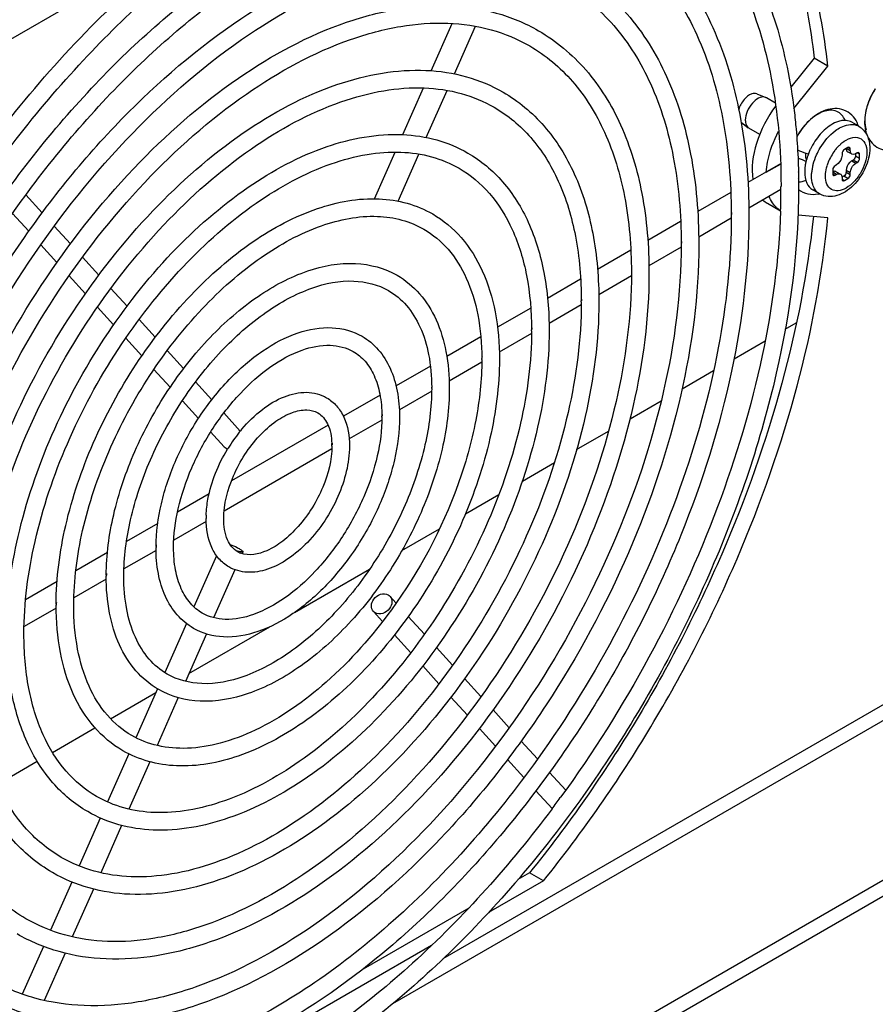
# Model space of a CAD drawing. Header units: inches. Extents: x 0 to 117, y 0 to 83.
# Tile 31 of 74: x 106.76 to 108.49, y 16.95 to 18.93. Entities that reach past the tile are written whole.
import ezdxf

# ---------------------------------------------------------------- set-up
doc = ezdxf.new("R2010")
doc.units = ezdxf.units.IN
doc.header["$LTSCALE"] = 6.431102
doc.header["$MEASUREMENT"] = 0
doc.layers.get('0').update_dxf_attribs({"linetype": 'CONTINUOUS'})

msp = doc.modelspace()

# ---------------------------------------------------------------- linework, layer by layer
at = {"color": 7, "linetype": 'CONTINUOUS'}
for p, q in [((106.7082, 18.8698), (107.1508, 19.1253)), ((107.5913, 18.827), (107.6334, 18.922)), ((107.638, 18.8206), (107.6804, 18.9164)), ((108.3623, 18.8523), (108.3153, 18.7939)), ((108.3901, 18.8363), (108.3623, 18.8523)), ((108.3216, 18.751), (108.3901, 18.8363)), ((107.5342, 18.6982), (107.5759, 18.7923)), ((107.5813, 18.6925), (107.6233, 18.7874)), ((108.2469, 18.7802), (108.2649, 18.773)), ((108.2664, 18.7723), (108.2649, 18.773)), ((108.2844, 18.7619), (108.2664, 18.7723)), ((108.2155, 18.7235), (108.2298, 18.7122)), ((108.4524, 18.7152), (108.4385, 18.7232)), ((108.2528, 18.6988), (108.2311, 18.7113)), ((108.3274, 18.6936), (108.3273, 18.6935)), ((107.4771, 18.5692), (107.5187, 18.6631)), ((107.5245, 18.5643), (107.5665, 18.6592)), ((108.3452, 18.6613), (108.3449, 18.6575)), ((108.4186, 18.6598), (108.4186, 18.6566)), ((108.4304, 18.6723), (108.4234, 18.6683)), ((108.4276, 18.6707), (108.4353, 18.6663)), ((108.4302, 18.6639), (108.4372, 18.6599)), ((108.4353, 18.6695), (108.4304, 18.6723)), ((108.4353, 18.6663), (108.4353, 18.6695)), ((108.4457, 18.6595), (108.4457, 18.6554)), ((108.4492, 18.6614), (108.4464, 18.6598)), ((108.4541, 18.6586), (108.4492, 18.6614)), ((108.4541, 18.6506), (108.4541, 18.6586)), ((108.2949, 18.6395), (108.2291, 18.6015)), ((108.2659, 18.6223), (108.2949, 18.639)), ((108.4408, 18.647), (108.4381, 18.6454)), ((108.4381, 18.6454), (108.4464, 18.6405)), ((108.4492, 18.6421), (108.4408, 18.647)), ((108.4457, 18.6554), (108.4541, 18.6506)), ((108.4464, 18.6405), (108.4492, 18.6421)), ((108.3998, 18.6273), (108.3998, 18.6192)), ((108.4074, 18.618), (108.3998, 18.6225)), ((108.3998, 18.6192), (108.4047, 18.6164)), ((108.4074, 18.6373), (108.4047, 18.6357)), ((108.407, 18.6236), (108.4153, 18.6188)), ((108.4353, 18.6213), (108.4269, 18.6261)), ((108.4269, 18.6261), (108.4269, 18.6229)), ((108.4269, 18.6229), (108.4353, 18.618)), ((108.4353, 18.618), (108.4353, 18.6213)), ((108.4047, 18.6164), (108.4074, 18.618)), ((108.4221, 18.6144), (108.4185, 18.6124)), ((108.4186, 18.6116), (108.4186, 18.6084)), ((108.4186, 18.6084), (108.4234, 18.6056)), ((108.4304, 18.6096), (108.4221, 18.6144)), ((108.4234, 18.6056), (108.4304, 18.6096)), ((108.1946, 18.5816), (108.128, 18.5431)), ((108.2957, 18.5877), (108.2308, 18.5502)), ((108.2958, 18.5956), (108.2958, 18.5935)), ((108.3736, 18.5788), (108.3597, 18.5868)), ((106.8077, 18.5409), (106.7748, 18.5772)), ((108.2682, 18.5601), (108.2948, 18.5447)), ((106.7806, 18.5035), (106.7478, 18.5397)), ((108.0936, 18.5233), (108.0276, 18.4851)), ((108.1955, 18.5298), (108.1299, 18.4919)), ((108.1955, 18.5377), (108.1956, 18.5357)), ((108.3901, 18.5309), (108.33, 18.5362)), ((106.8645, 18.4783), (106.832, 18.5142)), ((106.8373, 18.4409), (106.8049, 18.4766)), ((107.9933, 18.4653), (107.9263, 18.4266)), ((108.0946, 18.4715), (108.0297, 18.4341)), ((108.0946, 18.4794), (108.0946, 18.4774)), ((106.9217, 18.4153), (106.8888, 18.4516)), ((110.6526, 18.4388), (106.8248, 16.2288)), ((107.9944, 18.4216), (107.9944, 18.4195)), ((110.6526, 18.4067), (106.8248, 16.1967)), ((106.8945, 18.3778), (106.8617, 18.414)), ((107.8921, 18.4069), (107.8256, 18.3685)), ((107.9943, 18.4137), (107.9288, 18.3758)), ((106.9784, 18.3527), (106.9459, 18.3885)), ((106.9513, 18.3152), (106.9189, 18.3509)), ((107.7917, 18.3489), (107.7246, 18.3102)), ((107.8934, 18.3554), (107.8285, 18.3179)), ((107.0352, 18.2901), (107.0027, 18.326)), ((108.3043, 18.3065), (108.3265, 18.3193)), ((107.0081, 18.2525), (106.9758, 18.2882)), ((107.6911, 18.2909), (107.6226, 18.2513)), ((107.7932, 18.2975), (107.7283, 18.2601)), ((108.2012, 18.2469), (108.2638, 18.2831)), ((107.0924, 18.227), (107.0595, 18.2633)), ((107.0654, 18.1894), (107.0326, 18.2255)), ((107.5896, 18.2322), (107.5203, 18.1923)), ((107.693, 18.2397), (107.6273, 18.2018)), ((108.0966, 18.1865), (108.16, 18.2232)), ((107.1492, 18.1643), (107.1166, 18.2003)), ((107.4881, 18.1736), (107.4142, 18.131)), ((107.5921, 18.1814), (107.527, 18.1438)), ((107.1223, 18.1266), (107.0899, 18.1623)), ((107.9916, 18.1259), (108.0546, 18.1623)), ((107.2065, 18.1012), (107.1734, 18.1377)), ((107.4918, 18.1235), (107.4259, 18.0855)), ((107.3834, 18.1132), (107.1886, 18.0008)), ((107.1742, 18.0694), (107.1469, 18.0994)), ((107.8841, 18.0639), (107.9484, 18.101)), ((107.3909, 18.0653), (107.1738, 17.94)), ((107.1778, 18.0665), (107.181, 18.0651)), ((109.4763, 18.0811), (107.513, 16.9476)), ((107.6154, 17.0389), (109.3737, 18.054)), ((107.7748, 18.0007), (107.8393, 18.038)), ((107.1437, 17.9748), (107.0802, 17.9381)), ((107.6602, 17.9346), (107.7273, 17.9733)), ((107.0402, 17.9151), (106.9774, 17.8788)), ((107.1378, 17.9191), (107.0726, 17.8815)), ((107.5322, 17.8607), (107.608, 17.9044)), ((107.0373, 17.8721), (107.0371, 17.8687)), ((106.939, 17.8566), (106.8752, 17.8198)), ((107.0369, 17.8609), (106.9723, 17.8236)), ((107.1587, 17.8503), (107.113, 17.7473)), ((107.207, 17.8581), (107.2013, 17.8597)), ((107.2117, 17.8582), (107.21, 17.8545)), ((107.1956, 17.822), (107.1528, 17.7254)), ((107.3155, 17.7356), (107.467, 17.8231)), ((106.8375, 17.798), (106.7741, 17.7615)), ((106.9366, 17.803), (106.8713, 17.7653)), ((107.5081, 17.7686), (107.5206, 17.7548)), ((106.8357, 17.7447), (106.771, 17.7074)), ((107.4746, 17.7381), (107.4932, 17.7176)), ((107.545, 17.7279), (107.5774, 17.6921)), ((107.0981, 17.7136), (107.0543, 17.6148)), ((107.103, 17.6129), (107.2661, 17.707)), ((107.1383, 17.6926), (107.0961, 17.5972)), ((107.5174, 17.691), (107.55, 17.6549)), ((107.6018, 17.6653), (107.6342, 17.6295)), ((107.5742, 17.6283), (107.6068, 17.5923)), ((107.6585, 17.6027), (107.6913, 17.5665)), ((106.9453, 17.5218), (107.0365, 17.5745)), ((107.0398, 17.5819), (106.9963, 17.4837)), ((107.0815, 17.5644), (107.0389, 17.4682)), ((107.631, 17.5656), (107.664, 17.5293)), ((107.7157, 17.5397), (107.7481, 17.5039)), ((106.8282, 17.4542), (106.9139, 17.5037)), ((107.6882, 17.5025), (107.7208, 17.4666)), ((107.7724, 17.4771), (107.8053, 17.4409)), ((106.9819, 17.4513), (106.939, 17.3544)), ((106.7176, 17.3904), (106.7975, 17.4365)), ((107.0243, 17.4353), (106.9821, 17.34)), ((107.745, 17.4399), (107.778, 17.4036)), ((107.8296, 17.414), (107.862, 17.3783)), ((107.8022, 17.3769), (107.8347, 17.341)), ((107.8519, 17.3641), (107.8511, 17.3631)), ((106.9246, 17.322), (106.8819, 17.2255)), ((106.9675, 17.3071), (106.9254, 17.2119)), ((107.7893, 17.2116), (107.7657, 17.198)), ((107.8171, 17.1955), (107.7893, 17.2116)), ((106.8675, 17.1931), (106.8245, 17.0959)), ((107.8171, 17.1955), (107.7068, 17.1318)), ((106.9108, 17.1789), (106.8682, 17.0829)), ((107.6667, 17.1408), (107.4539, 17.0179)), ((106.8101, 17.0634), (106.7675, 16.9673)), ((107.592, 17.0656), (106.9549, 16.6977)), ((106.8536, 17.0499), (106.8114, 16.9547))]:
    msp.add_line(p, q, dxfattribs=at)
for centre, radius, start, end in [((108.6047, 18.7131), 0.1421, 146.8764, 158.2897), ((108.2604, 18.762), 0.0119, 68.1676, 71.0903), ((108.5962, 18.7166), 0.1329, 158.3287, 162.2138), ((108.5931, 18.7179), 0.1296, 159.9491, 160.243), ((108.3935, 18.6967), 0.0612, 17.8882, 20.5041), ((108.2371, 18.7216), 0.0119, 231.8349, 239.955), ((108.4589, 18.6336), 0.0902, 126.122, 126.6209), ((108.5341, 18.7224), 0.0698, 188.5474, 194.3035), ((108.5274, 18.7207), 0.063, 194.3104, 200.461), ((108.4711, 18.6173), 0.0828, 131.7744, 136.7224), ((108.4664, 18.6225), 0.0759, 129.0656, 131.7474), ((108.4642, 18.6253), 0.0723, 128.1701, 129.0517), ((108.468, 18.6138), 0.1256, 158.5798, 160.47), ((108.4729, 18.6119), 0.131, 155.1843, 158.5726), ((108.4758, 18.6106), 0.1341, 154.1248, 155.1956), ((108.4849, 18.6055), 0.101, 143.159, 158.2959), ((108.4821, 18.6076), 0.0975, 141.2868, 143.1607), ((108.4776, 18.6113), 0.0917, 136.7226, 141.3208), ((108.4458, 18.6201), 0.1026, 167.1237, 171.4337), ((108.4581, 18.6172), 0.1152, 160.4064, 167.0874), ((108.4758, 18.6091), 0.0913, 158.7101, 163.3533), ((108.4802, 18.6075), 0.0959, 158.3596, 158.748), ((108.4548, 18.6129), 0.0976, 168.3938, 173.7854), ((108.3431, 18.5956), 0.0469, 175.8436, 180.0229), ((106.9032, 18.5937), 1.3925, 358.3373, 359.9928), ((108.3602, 18.639), 0.0613, 279.8307, 282.1021), ((108.2932, 18.6033), 0.0499, 227.4338, 239.8307), ((108.243, 18.5377), 0.0471, 175.8543, 180.0237), ((106.8591, 18.5948), 1.4367, 357.9786, 358.3441), ((108.1422, 18.4795), 0.0472, 175.8676, 180.0247), ((108.0422, 18.4216), 0.0474, 175.8845, 180.0259), ((107.075, 18.3613), 0.8185, 360, 0.1426), ((107.9415, 18.3633), 0.0477, 175.9071, 180.0276), ((107.1083, 18.3034), 0.685, 359.9999, 0.1704), ((107.8417, 18.3055), 0.048, 175.9382, 180.0299), ((107.1417, 18.2456), 0.5514, 359.9999, 0.2117), ((107.742, 18.2476), 0.0486, 175.9842, 180.0332), ((107.1752, 18.1873), 0.4169, 359.9998, 0.28), ((107.642, 18.1894), 0.0495, 176.0613, 180.0387), ((107.2085, 18.1294), 0.2834, 359.9996, 0.4119), ((107.5436, 18.1315), 0.0513, 176.2138, 180.0487), ((107.4424, 17.9084), 0.3047, 139.8392, 141.2933), ((107.4543, 17.8991), 0.3198, 141.3298, 148.3456), ((107.1968, 18.0899), 0.0147, 49.0933, 59.974), ((107.4608, 17.8949), 0.3275, 148.3131, 148.7599), ((107.245, 18.0712), 0.146, 359.9889, 2.0393), ((107.4485, 18.0733), 0.0571, 176.633, 180.0752), ((107.3295, 17.9249), 0.1918, 177.9537, 179.9899), ((107.1771, 17.9269), 0.0391, 175.0497, 179.9604), ((107.3591, 17.8666), 0.3223, 179.6395, 179.9997), ((107.239, 17.9727), 0.1191, 249.2348, 249.9439), ((107.2333, 17.9568), 0.1023, 249.9147, 251.7763), ((107.2225, 17.8948), 0.0422, 240.0016, 244.2159), ((107.2225, 17.8949), 0.0424, 244.2213, 247.0604), ((107.2227, 17.8955), 0.0429, 247.0603, 249.0241), ((107.3924, 17.8088), 0.4559, 179.7458, 179.9998), ((106.9798, 17.8108), 0.0429, 175.4724, 179.993), ((107.426, 17.7505), 0.5904, 179.8038, 179.9999), ((106.8796, 17.7525), 0.0436, 175.535, 179.9982), ((105.9002, 18.7879), 2.4158, 323.1944, 323.8583)]:
    msp.add_arc(centre, radius, start, end, dxfattribs=at)
for points, knots in [([(108.0588, 19.4351), (108.101, 19.4073), (108.1802, 19.3374), (108.2709, 19.201), (108.3338, 19.0361), (108.3556, 18.9156), (108.3623, 18.8523)], [0, 0, 0, 0, 0.224144, 0.460977, 0.71822, 1, 1, 1, 1]), ([(108.3901, 18.8363), (108.3831, 18.9028), (108.3597, 19.0291), (108.2912, 19.2008), (108.1918, 19.3405), (108.1052, 19.4094), (108.0593, 19.4359)], [0, 0, 0, 0, 0.282806, 0.539747, 0.775792, 1, 1, 1, 1]), ([(106.6892, 18.6604), (106.7848, 18.7905), (106.944, 18.9683), (107.1857, 19.1556), (107.3657, 19.259), (107.5442, 19.3259), (107.7169, 19.3536), (107.8788, 19.3399), (107.9767, 19.3018), (108.0203, 19.2766)], [0, 0, 0, 0, 0.305295, 0.44632, 0.576882, 0.696202, 0.804807, 0.904823, 1, 1, 1, 1]), ([(106.2684, 17.4025), (106.2684, 17.5258), (106.3029, 17.7853), (106.4318, 18.1666), (106.6305, 18.5342), (106.8829, 18.8577), (107.168, 19.1108), (107.4256, 19.2522), (107.6263, 19.306), (107.7636, 19.3164), (107.8909, 19.2979), (107.9677, 19.266), (108.0025, 19.2459)], [0, 0, 0, 0, 0.128894, 0.270993, 0.41877, 0.563715, 0.697797, 0.815043, 0.866734, 0.914072, 0.95799, 1, 1, 1, 1]), ([(108.0203, 19.2766), (108.0616, 19.2527), (108.1395, 19.1913), (108.2296, 19.0676), (108.2926, 18.9163), (108.315, 18.8052), (108.3222, 18.7467)], [0, 0, 0, 0, 0.226866, 0.464168, 0.720204, 1, 1, 1, 1]), ([(108.0025, 19.2459), (108.0489, 19.2191), (108.136, 19.146), (108.2289, 18.9939), (108.2846, 18.8055), (108.2957, 18.6681), (108.2958, 18.5956)], [0, 0, 0, 0, 0.215726, 0.448034, 0.708017, 1, 1, 1, 1]), ([(106.3331, 17.4624), (106.3333, 17.5764), (106.3654, 17.8156), (106.4845, 18.1666), (106.6677, 18.5042), (106.9003, 18.8011), (107.1638, 19.0336), (107.4028, 19.1635), (107.5904, 19.2129), (107.7204, 19.2221), (107.8419, 19.204), (107.9158, 19.1733), (107.9494, 19.1539)], [0, 0, 0, 0, 0.128545, 0.269648, 0.416146, 0.559829, 0.693021, 0.810271, 0.862514, 0.910866, 0.956244, 1, 1, 1, 1]), ([(106.3686, 17.4604), (106.3686, 17.5716), (106.3997, 17.8056), (106.516, 18.1495), (106.6952, 18.481), (106.9228, 18.7729), (107.1799, 19.0011), (107.4121, 19.1287), (107.593, 19.1772), (107.7166, 19.1866), (107.8312, 19.17), (107.9003, 19.1413), (107.9317, 19.1232)], [0, 0, 0, 0, 0.128917, 0.27107, 0.418915, 0.563925, 0.698053, 0.815297, 0.866959, 0.914243, 0.958084, 1, 1, 1, 1]), ([(107.9494, 19.1539), (107.9944, 19.1279), (108.0785, 19.0573), (108.1678, 18.9116), (108.2206, 18.7332), (108.231, 18.6036), (108.231, 18.5357)], [0, 0, 0, 0, 0.219985, 0.45411, 0.712566, 1, 1, 1, 1]), ([(107.9317, 19.1232), (107.9734, 19.0991), (108.0517, 19.0333), (108.1353, 18.8965), (108.1854, 18.7269), (108.1954, 18.603), (108.1955, 18.5377)], [0, 0, 0, 0, 0.215498, 0.447708, 0.707772, 1, 1, 1, 1]), ([(106.4341, 17.5207), (106.4342, 17.6224), (106.4629, 17.836), (106.5693, 18.1493), (106.7328, 18.4506), (106.9405, 18.7156), (107.1758, 18.9232), (107.3892, 19.0391), (107.5568, 19.0832), (107.6731, 19.0914), (107.7818, 19.0752), (107.8479, 19.0477), (107.878, 19.0303)], [0, 0, 0, 0, 0.128528, 0.269572, 0.415992, 0.559596, 0.692731, 0.80998, 0.862257, 0.910671, 0.956138, 1, 1, 1, 1]), ([(106.4695, 17.5187), (106.4695, 17.6176), (106.4973, 17.826), (106.6007, 18.1322), (106.7603, 18.4275), (106.963, 18.6874), (107.1919, 18.8907), (107.3985, 19.0043), (107.5595, 19.0475), (107.6694, 19.0558), (107.7711, 19.0411), (107.8325, 19.0156), (107.8603, 18.9996)], [0, 0, 0, 0, 0.128948, 0.271171, 0.419103, 0.564196, 0.69838, 0.815621, 0.867245, 0.91446, 0.958202, 1, 1, 1, 1]), ([(107.878, 19.0303), (107.9183, 19.007), (107.9936, 18.9438), (108.0736, 18.8135), (108.1208, 18.6539), (108.1301, 18.5381), (108.1301, 18.4774)], [0, 0, 0, 0, 0.220243, 0.454478, 0.712842, 1, 1, 1, 1]), ([(107.8603, 18.9996), (107.8973, 18.9782), (107.9668, 18.9198), (108.041, 18.7983), (108.0856, 18.6476), (108.0945, 18.5375), (108.0946, 18.4794)], [0, 0, 0, 0, 0.215211, 0.447298, 0.707466, 1, 1, 1, 1]), ([(106.5343, 17.5786), (106.5345, 17.6682), (106.5598, 17.8563), (106.6535, 18.1322), (106.7975, 18.3975), (106.9805, 18.6308), (107.1877, 18.8135), (107.3758, 18.9156), (107.5236, 18.9543), (107.6261, 18.9615), (107.7222, 18.9472), (107.7806, 18.9229), (107.8072, 18.9075)], [0, 0, 0, 0, 0.128509, 0.269481, 0.415804, 0.55931, 0.692373, 0.809619, 0.861937, 0.910427, 0.956005, 1, 1, 1, 1]), ([(106.5697, 17.5765), (106.5697, 17.6634), (106.5941, 17.8463), (106.6849, 18.1151), (106.825, 18.3744), (107.0029, 18.6026), (107.2038, 18.781), (107.3851, 18.8807), (107.5262, 18.9187), (107.6224, 18.926), (107.7114, 18.9131), (107.7652, 18.8909), (107.7895, 18.8768)], [0, 0, 0, 0, 0.128986, 0.271299, 0.419341, 0.564539, 0.698796, 0.816034, 0.867609, 0.914737, 0.958352, 1, 1, 1, 1]), ([(107.8072, 18.9075), (107.8428, 18.8869), (107.9094, 18.8311), (107.98, 18.716), (108.0217, 18.5752), (108.0298, 18.4731), (108.0298, 18.4195)], [0, 0, 0, 0, 0.220567, 0.454942, 0.71319, 1, 1, 1, 1]), ([(107.7895, 18.8768), (107.8218, 18.8582), (107.8825, 18.8071), (107.9474, 18.7009), (107.9865, 18.5689), (107.9943, 18.4725), (107.9944, 18.4216)], [0, 0, 0, 0, 0.214842, 0.446774, 0.707073, 1, 1, 1, 1]), ([(106.6352, 17.6368), (106.6354, 17.7142), (106.6573, 17.8767), (106.7382, 18.115), (106.8627, 18.344), (107.0207, 18.5454), (107.1997, 18.7031), (107.3622, 18.7912), (107.4901, 18.8246), (107.5789, 18.8308), (107.6621, 18.8184), (107.7127, 18.7972), (107.7358, 18.7839)], [0, 0, 0, 0, 0.128481, 0.269356, 0.41555, 0.558924, 0.691894, 0.809138, 0.861512, 0.910105, 0.955829, 1, 1, 1, 1]), ([(106.6706, 17.6348), (106.6706, 17.7095), (106.6916, 17.8667), (106.7697, 18.0978), (106.8901, 18.3208), (107.0431, 18.5171), (107.2158, 18.6706), (107.3715, 18.7563), (107.4926, 18.7889), (107.5751, 18.7953), (107.6513, 18.7843), (107.6973, 18.7653), (107.7181, 18.7533)], [0, 0, 0, 0, 0.129036, 0.271467, 0.419654, 0.564993, 0.699347, 0.816582, 0.868094, 0.915106, 0.958554, 1, 1, 1, 1]), ([(107.7358, 18.7839), (107.7668, 18.7661), (107.8245, 18.7176), (107.8857, 18.6179), (107.9219, 18.496), (107.9289, 18.4076), (107.9289, 18.3613)], [0, 0, 0, 0, 0.220991, 0.455549, 0.713645, 1, 1, 1, 1]), ([(108.2469, 18.7803), (108.2439, 18.7814), (108.2333, 18.7806), (108.2196, 18.7686), (108.2127, 18.7559), (108.2106, 18.7486)], [0, 0, 0, 0, 0.185987, 0.564392, 1, 1, 1, 1]), ([(108.2643, 18.7733), (108.2552, 18.7764), (108.238, 18.7643), (108.2272, 18.746), (108.2238, 18.7334), (108.2238, 18.7274)], [0, 0, 0, 0, 0.435495, 0.729485, 1, 1, 1, 1]), ([(108.4712, 18.7617), (108.4695, 18.7569), (108.4644, 18.7396), (108.4632, 18.7204), (108.4672, 18.708)], [0, 0, 0, 0, 0.282209, 1, 1, 1, 1]), ([(107.7181, 18.7533), (107.7457, 18.7373), (107.7976, 18.6937), (107.8532, 18.6027), (107.8867, 18.4897), (107.8934, 18.407), (107.8935, 18.3633)], [0, 0, 0, 0, 0.214347, 0.446065, 0.706542, 1, 1, 1, 1]), ([(108.2851, 18.7562), (108.2681, 18.7335), (108.2432, 18.686), (108.2351, 18.6315), (108.2393, 18.6073)], [0, 0, 0, 0, 0.536642, 1, 1, 1, 1]), ([(108.3222, 18.7467), (108.3237, 18.7344), (108.3291, 18.6835), (108.3312, 18.6322), (108.3312, 18.5935)], [0, 0, 0, 0, 0.243721, 1, 1, 1, 1]), ([(108.4508, 18.7182), (108.4487, 18.724), (108.4424, 18.7351), (108.4274, 18.7469), (108.4089, 18.7517), (108.3827, 18.7487), (108.3521, 18.7296), (108.3346, 18.7067), (108.3273, 18.6936)], [0, 0, 0, 0, 0.117029, 0.233075, 0.349242, 0.46711, 0.719404, 1, 1, 1, 1]), ([(108.4247, 18.7269), (108.4231, 18.7309), (108.4188, 18.7384), (108.4042, 18.7488), (108.384, 18.747), (108.3659, 18.7376), (108.346, 18.7217), (108.334, 18.7055), (108.3274, 18.6936)], [0, 0, 0, 0, 0.103149, 0.198382, 0.405469, 0.534646, 0.680165, 1, 1, 1, 1]), ([(108.4696, 18.7572), (108.4684, 18.7534), (108.4645, 18.7387), (108.4634, 18.7231), (108.465, 18.712)], [0, 0, 0, 0, 0.263385, 1, 1, 1, 1]), ([(108.2238, 18.7274), (108.2238, 18.7258), (108.2242, 18.7203), (108.2267, 18.7146), (108.2298, 18.7122)], [0, 0, 0, 0, 0.289722, 1, 1, 1, 1]), ([(108.4206, 18.7267), (108.4175, 18.7264), (108.4034, 18.7233), (108.3911, 18.7148), (108.3829, 18.7072)], [0, 0, 0, 0, 0.217982, 1, 1, 1, 1]), ([(108.4057, 18.7065), (108.4092, 18.709), (108.4213, 18.7167), (108.4372, 18.7205), (108.4469, 18.7175)], [0, 0, 0, 0, 0.295332, 1, 1, 1, 1]), ([(106.7354, 17.6947), (106.7356, 17.76), (106.7541, 17.897), (106.8224, 18.0978), (106.9274, 18.2908), (107.0605, 18.4605), (107.2118, 18.5934), (107.3701, 18.6794), (107.5055, 18.705), (107.6024, 18.6904), (107.6454, 18.6725), (107.6649, 18.6612)], [0, 0, 0, 0, 0.128501, 0.269306, 0.415387, 0.558646, 0.691548, 0.808842, 0.909628, 0.955572, 1, 1, 1, 1]), ([(108.2659, 18.6227), (108.2664, 18.6294), (108.2704, 18.658), (108.2806, 18.6855), (108.2909, 18.7051)], [0, 0, 0, 0, 0.233777, 1, 1, 1, 1]), ([(108.3829, 18.7072), (108.3801, 18.7046), (108.3692, 18.6933), (108.3604, 18.6799), (108.3551, 18.6691)], [0, 0, 0, 0, 0.241601, 1, 1, 1, 1]), ([(108.3673, 18.6573), (108.3695, 18.6622), (108.3791, 18.6805), (108.3928, 18.6969), (108.4051, 18.706)], [0, 0, 0, 0, 0.259341, 1, 1, 1, 1]), ([(108.4524, 18.7152), (108.4596, 18.711), (108.4716, 18.6972), (108.4745, 18.6798), (108.4745, 18.6711)], [0, 0, 0, 0, 0.488664, 1, 1, 1, 1]), ([(108.4684, 18.6987), (108.4723, 18.6885), (108.4866, 18.6694), (108.5102, 18.6653), (108.521, 18.6667)], [0, 0, 0, 0, 0.500427, 1, 1, 1, 1]), ([(108.4195, 18.6821), (108.4288, 18.6894), (108.4489, 18.6986), (108.4672, 18.6809), (108.4687, 18.6692), (108.4687, 18.663)], [0, 0, 0, 0, 0.513193, 0.730935, 1, 1, 1, 1]), ([(106.7708, 17.6927), (106.7708, 17.7552), (106.7884, 17.887), (106.8539, 18.0807), (106.9548, 18.2677), (107.0831, 18.4323), (107.2277, 18.5609), (107.3581, 18.6328), (107.4594, 18.6601), (107.5282, 18.6654), (107.5917, 18.6563), (107.63, 18.6405), (107.6472, 18.6305)], [0, 0, 0, 0, 0.129108, 0.271706, 0.420097, 0.565632, 0.70012, 0.817349, 0.868771, 0.91562, 0.958834, 1, 1, 1, 1]), ([(107.6649, 18.6612), (107.6912, 18.646), (107.7402, 18.605), (107.7921, 18.5205), (107.8227, 18.4173), (107.8287, 18.3426), (107.8287, 18.3034)], [0, 0, 0, 0, 0.221563, 0.456365, 0.714257, 1, 1, 1, 1]), ([(108.329, 18.6679), (108.3344, 18.6651), (108.3417, 18.6622), (108.3493, 18.6601), (108.3511, 18.6597)], [0, 0, 0, 0, 0.766304, 1, 1, 1, 1]), ([(108.4745, 18.6711), (108.4745, 18.6574), (108.4672, 18.6296), (108.4474, 18.6003), (108.4262, 18.5828), (108.4089, 18.5746), (108.3905, 18.5723), (108.3787, 18.5758), (108.3736, 18.5788)], [0, 0, 0, 0, 0.258424, 0.529056, 0.65644, 0.775298, 0.88849, 1, 1, 1, 1]), ([(108.4687, 18.663), (108.4687, 18.6487), (108.4611, 18.6268), (108.4441, 18.6036), (108.4285, 18.5905), (108.4123, 18.5839), (108.3965, 18.5862), (108.3865, 18.5987), (108.3852, 18.6092), (108.3852, 18.6148)], [0, 0, 0, 0, 0.290784, 0.444826, 0.583898, 0.698479, 0.791939, 0.885408, 1, 1, 1, 1]), ([(108.4385, 18.659), (108.438, 18.6593), (108.4359, 18.6611), (108.4353, 18.6641), (108.4353, 18.6663)], [0, 0, 0, 0, 0.220853, 1, 1, 1, 1]), ([(108.4464, 18.6598), (108.4457, 18.6594), (108.4433, 18.6583), (108.4402, 18.6581), (108.4385, 18.659)], [0, 0, 0, 0, 0.29391, 1, 1, 1, 1]), ([(108.3449, 18.6575), (108.3449, 18.6566), (108.3451, 18.6531), (108.3459, 18.6496), (108.347, 18.6473)], [0, 0, 0, 0, 0.270928, 1, 1, 1, 1]), ([(108.3592, 18.6326), (108.3597, 18.6346), (108.3616, 18.6431), (108.3646, 18.6513), (108.3673, 18.6573)], [0, 0, 0, 0, 0.242285, 1, 1, 1, 1]), ([(108.4186, 18.6566), (108.4186, 18.6548), (108.4172, 18.6473), (108.4124, 18.6402), (108.4074, 18.6373)], [0, 0, 0, 0, 0.240524, 1, 1, 1, 1]), ([(108.4381, 18.6454), (108.4365, 18.6444), (108.4307, 18.6395), (108.4269, 18.6318), (108.4269, 18.6261)], [0, 0, 0, 0, 0.240522, 1, 1, 1, 1]), ([(108.4353, 18.6213), (108.4353, 18.6231), (108.4366, 18.6306), (108.4414, 18.6377), (108.4464, 18.6405)], [0, 0, 0, 0, 0.240524, 1, 1, 1, 1]), ([(107.6472, 18.6305), (107.6702, 18.6173), (107.7133, 18.5809), (107.7596, 18.5053), (107.7875, 18.411), (107.7932, 18.3419), (107.7933, 18.3055)], [0, 0, 0, 0, 0.213655, 0.445081, 0.705805, 1, 1, 1, 1]), ([(108.331, 18.6105), (108.3314, 18.6114), (108.3324, 18.6157), (108.3318, 18.6203), (108.3309, 18.6235)], [0, 0, 0, 0, 0.21822, 1, 1, 1, 1]), ([(108.3434, 18.6229), (108.3434, 18.6153), (108.3452, 18.6014), (108.3544, 18.5899), (108.3597, 18.5868)], [0, 0, 0, 0, 0.550779, 1, 1, 1, 1]), ([(108.3852, 18.6148), (108.3852, 18.6164), (108.3855, 18.6233), (108.3869, 18.6302), (108.3884, 18.6352)], [0, 0, 0, 0, 0.234615, 1, 1, 1, 1]), ([(108.407, 18.6236), (108.4065, 18.6239), (108.4041, 18.6248), (108.4015, 18.6241), (108.3998, 18.6232)], [0, 0, 0, 0, 0.223944, 1, 1, 1, 1]), ([(108.4074, 18.618), (108.4081, 18.6184), (108.4105, 18.6196), (108.4137, 18.6198), (108.4153, 18.6188)], [0, 0, 0, 0, 0.29391, 1, 1, 1, 1]), ([(108.4153, 18.6188), (108.4158, 18.6185), (108.418, 18.6167), (108.4186, 18.6137), (108.4186, 18.6116)], [0, 0, 0, 0, 0.220853, 1, 1, 1, 1]), ([(108.3616, 18.5927), (108.3609, 18.5943), (108.3582, 18.6014), (108.3573, 18.609), (108.3573, 18.6148)], [0, 0, 0, 0, 0.230689, 1, 1, 1, 1]), ([(108.3312, 18.5935), (108.3312, 18.4675), (108.296, 18.2026), (108.1645, 17.814), (107.962, 17.44), (107.7045, 17.1109), (107.4129, 16.8532), (107.1484, 16.7092), (106.9407, 16.6544), (106.797, 16.6441), (106.6626, 16.664), (106.581, 16.698), (106.5439, 16.7195)], [0, 0, 0, 0, 0.128479, 0.269589, 0.416149, 0.559921, 0.693195, 0.810479, 0.862707, 0.911017, 0.956327, 1, 1, 1, 1]), ([(108.3311, 18.588), (108.3365, 18.5837), (108.3495, 18.5775), (108.3638, 18.5775), (108.3706, 18.5787)], [0, 0, 0, 0, 0.497888, 1, 1, 1, 1]), ([(108.3736, 18.5788), (108.3724, 18.5795), (108.3672, 18.5831), (108.3635, 18.5884), (108.3616, 18.5927)], [0, 0, 0, 0, 0.240584, 1, 1, 1, 1]), ([(106.8356, 17.7525), (106.8358, 17.8057), (106.8509, 17.9173), (106.9066, 18.0807), (106.9921, 18.2377), (107.1005, 18.3757), (107.2237, 18.4838), (107.3529, 18.5537), (107.4635, 18.5744), (107.5428, 18.5624), (107.578, 18.5477), (107.5941, 18.5384)], [0, 0, 0, 0, 0.128449, 0.269067, 0.414896, 0.557899, 0.690616, 0.807905, 0.908998, 0.95523, 1, 1, 1, 1]), ([(108.2948, 18.5448), (108.2923, 18.5463), (108.2822, 18.5538), (108.2753, 18.565), (108.2718, 18.5738)], [0, 0, 0, 0, 0.238691, 1, 1, 1, 1]), ([(108.2949, 18.5441), (108.2914, 18.4465), (108.2639, 18.2435), (108.1414, 17.8354), (107.9825, 17.5431), (107.8519, 17.3641)], [0, 0, 0, 0, 0.229837, 0.478835, 1, 1, 1, 1]), ([(108.231, 18.5357), (108.231, 18.4304), (108.2038, 18.2096), (108.1008, 17.8833), (107.9406, 17.5648), (107.7343, 17.2766), (107.4965, 17.0388), (107.2777, 16.8913), (107.101, 16.8165), (106.9755, 16.7841), (106.8548, 16.7743), (106.7771, 16.7837), (106.7405, 16.7924)], [0, 0, 0, 0, 0.124997, 0.261825, 0.404625, 0.54653, 0.680816, 0.802084, 0.856974, 0.907941, 0.955366, 1, 1, 1, 1]), ([(106.8711, 17.7505), (106.8711, 17.801), (106.8852, 17.9073), (106.9381, 18.0636), (107.0196, 18.2146), (107.1229, 18.3474), (107.2398, 18.4513), (107.3602, 18.518), (107.4614, 18.5384), (107.532, 18.5284), (107.5626, 18.5157), (107.5763, 18.5078)], [0, 0, 0, 0, 0.129267, 0.272172, 0.420928, 0.566816, 0.701562, 0.818835, 0.91635, 0.959235, 1, 1, 1, 1]), ([(107.5941, 18.5384), (107.6157, 18.526), (107.6559, 18.4923), (107.6985, 18.423), (107.7236, 18.3386), (107.7285, 18.2775), (107.7285, 18.2456)], [0, 0, 0, 0, 0.22238, 0.457537, 0.715137, 1, 1, 1, 1]), ([(108.361, 18.5336), (108.3494, 18.4203), (108.3039, 18.1878), (108.1825, 17.8465), (108.0113, 17.5149), (107.8677, 17.3088), (107.7893, 17.2116)], [0, 0, 0, 0, 0.23446, 0.48489, 0.743093, 1, 1, 1, 1]), ([(108.1956, 18.5357), (108.1956, 18.4463), (108.1754, 18.2593), (108.0973, 17.9795), (107.9741, 17.7008), (107.8655, 17.5246), (107.805, 17.4404)], [0, 0, 0, 0, 0.227231, 0.475406, 0.736249, 1, 1, 1, 1]), ([(107.8171, 17.1955), (107.8964, 17.2937), (108.0413, 17.5021), (108.2135, 17.8372), (108.3348, 18.182), (108.3793, 18.4166), (108.3901, 18.5309)], [0, 0, 0, 0, 0.257208, 0.515632, 0.766012, 1, 1, 1, 1]), ([(107.5763, 18.5078), (107.5946, 18.4972), (107.629, 18.4683), (107.666, 18.4078), (107.6884, 18.3323), (107.6929, 18.2769), (107.6931, 18.2476)], [0, 0, 0, 0, 0.212614, 0.443594, 0.704691, 1, 1, 1, 1]), ([(108.1301, 18.4774), (108.1301, 18.3757), (108.1017, 18.162), (107.9956, 17.8484), (107.8321, 17.5467), (107.6244, 17.2813), (107.389, 17.0734), (107.1754, 16.9572), (107.0076, 16.913), (106.8913, 16.9047), (106.7824, 16.9209), (106.7162, 16.9484), (106.6861, 16.9658)], [0, 0, 0, 0, 0.12843, 0.269425, 0.415842, 0.559478, 0.692659, 0.80995, 0.862242, 0.910665, 0.956136, 1, 1, 1, 1]), ([(108.0946, 18.4774), (108.0946, 18.3784), (108.0669, 18.1701), (107.9634, 17.8639), (107.8038, 17.5686), (107.6011, 17.3086), (107.3722, 17.1054), (107.1656, 16.9918), (107.0047, 16.9486), (106.8948, 16.9403), (106.793, 16.955), (106.7316, 16.9804), (106.7038, 16.9965)], [0, 0, 0, 0, 0.128948, 0.271171, 0.419103, 0.564196, 0.69838, 0.815621, 0.867245, 0.91446, 0.958202, 1, 1, 1, 1]), ([(106.9365, 17.8108), (106.9367, 17.8518), (106.9484, 17.9377), (106.9914, 18.0635), (107.0572, 18.1842), (107.1407, 18.2902), (107.2356, 18.3734), (107.3356, 18.427), (107.4351, 18.4459), (107.4974, 18.4294), (107.5227, 18.4149)], [0, 0, 0, 0, 0.128449, 0.268857, 0.414378, 0.557069, 0.689583, 0.806949, 0.908605, 1, 1, 1, 1]), ([(108.0298, 18.4195), (108.0298, 18.3299), (108.0048, 18.1417), (107.9114, 17.8655), (107.7674, 17.5998), (107.5845, 17.3661), (107.3771, 17.183), (107.1888, 17.0807), (107.0409, 17.0418), (106.9382, 17.0345), (106.842, 17.0488), (106.7836, 17.0732), (106.757, 17.0885)], [0, 0, 0, 0, 0.128398, 0.269315, 0.415636, 0.559176, 0.692292, 0.809585, 0.861919, 0.91042, 0.956003, 1, 1, 1, 1]), ([(107.9944, 18.4195), (107.9944, 18.3327), (107.97, 18.1498), (107.8792, 17.881), (107.7391, 17.6217), (107.5612, 17.3935), (107.3603, 17.215), (107.179, 17.1153), (107.0379, 17.0774), (106.9417, 17.0701), (106.8527, 17.0829), (106.799, 17.1052), (106.7747, 17.1192)], [0, 0, 0, 0, 0.128986, 0.271299, 0.419341, 0.564539, 0.698796, 0.816034, 0.867609, 0.914737, 0.958352, 1, 1, 1, 1]), ([(106.972, 17.8088), (106.972, 17.847), (106.9828, 17.9277), (107.0228, 18.0464), (107.0847, 18.1611), (107.1632, 18.262), (107.2517, 18.3409), (107.343, 18.3914), (107.4304, 18.4097), (107.4841, 18.3962), (107.505, 18.3842)], [0, 0, 0, 0, 0.129528, 0.272937, 0.422293, 0.568756, 0.70392, 0.82125, 0.918202, 1, 1, 1, 1]), ([(107.5227, 18.4149), (107.5396, 18.4051), (107.571, 18.3788), (107.6043, 18.3249), (107.6238, 18.2594), (107.6276, 18.212), (107.6276, 18.1873)], [0, 0, 0, 0, 0.223658, 0.459366, 0.716509, 1, 1, 1, 1]), ([(107.505, 18.3842), (107.5186, 18.3763), (107.5442, 18.3548), (107.5717, 18.3097), (107.5886, 18.253), (107.592, 18.2114), (107.5921, 18.1893)], [0, 0, 0, 0, 0.210851, 0.441085, 0.702815, 1, 1, 1, 1]), ([(107.9289, 18.3613), (107.9289, 18.2838), (107.9073, 18.1213), (107.8266, 17.8828), (107.7023, 17.6533), (107.5443, 17.4516), (107.3651, 17.2935), (107.2024, 17.2051), (107.0744, 17.1715), (106.9855, 17.1652), (106.9021, 17.1777), (106.8514, 17.1988), (106.8283, 17.2121)], [0, 0, 0, 0, 0.128354, 0.269165, 0.415356, 0.558771, 0.691801, 0.809099, 0.861491, 0.910096, 0.955827, 1, 1, 1, 1]), ([(107.8935, 18.3613), (107.8935, 18.2866), (107.8725, 18.1294), (107.7944, 17.8982), (107.674, 17.6752), (107.521, 17.479), (107.3483, 17.3255), (107.1926, 17.2397), (107.0715, 17.2071), (106.989, 17.2008), (106.9128, 17.2118), (106.8668, 17.2308), (106.8461, 17.2428)], [0, 0, 0, 0, 0.129036, 0.271467, 0.419654, 0.564993, 0.699347, 0.816582, 0.868094, 0.915106, 0.958554, 1, 1, 1, 1]), ([(107.8287, 18.3034), (107.8287, 18.2381), (107.8105, 18.101), (107.7424, 17.8999), (107.6376, 17.7065), (107.5044, 17.5364), (107.353, 17.4031), (107.1944, 17.3168), (107.0589, 17.2911), (106.9618, 17.3056), (106.9188, 17.3236), (106.8992, 17.3349)], [0, 0, 0, 0, 0.128351, 0.269081, 0.415159, 0.558467, 0.691439, 0.808797, 0.909618, 0.955569, 1, 1, 1, 1]), ([(107.7933, 18.3034), (107.7933, 18.2409), (107.7757, 18.1091), (107.7103, 17.9153), (107.6093, 17.7284), (107.4811, 17.5638), (107.3364, 17.4351), (107.206, 17.3633), (107.1047, 17.3359), (107.0359, 17.3306), (106.9724, 17.3397), (106.9342, 17.3556), (106.9169, 17.3656)], [0, 0, 0, 0, 0.129108, 0.271706, 0.420097, 0.565632, 0.70012, 0.817349, 0.868771, 0.91562, 0.958834, 1, 1, 1, 1]), ([(107.0368, 17.8687), (107.037, 17.8976), (107.0453, 17.958), (107.0756, 18.0464), (107.1219, 18.1311), (107.1807, 18.2054), (107.2476, 18.2637), (107.3183, 18.3014), (107.3891, 18.3145), (107.4337, 18.3026), (107.4519, 18.2921)], [0, 0, 0, 0, 0.128301, 0.268173, 0.412971, 0.55493, 0.686922, 0.804287, 0.906829, 1, 1, 1, 1]), ([(107.4519, 18.2921), (107.4641, 18.2851), (107.4867, 18.2661), (107.5107, 18.2274), (107.5246, 18.1807), (107.5274, 18.147), (107.5274, 18.1294)], [0, 0, 0, 0, 0.225885, 0.462567, 0.718919, 1, 1, 1, 1]), ([(107.0722, 17.8666), (107.0722, 17.8928), (107.0796, 17.948), (107.107, 18.0293), (107.1494, 18.1079), (107.2032, 18.1772), (107.2636, 18.2313), (107.3256, 18.2657), (107.3844, 18.2782), (107.4203, 18.2694), (107.4341, 18.2614)], [0, 0, 0, 0, 0.129873, 0.274083, 0.424419, 0.571823, 0.707637, 0.824947, 0.920694, 1, 1, 1, 1]), ([(107.7285, 18.2456), (107.7285, 18.1923), (107.7137, 18.0807), (107.6582, 17.917), (107.5729, 17.7596), (107.4644, 17.6213), (107.3411, 17.5128), (107.2117, 17.4425), (107.1009, 17.4216), (107.0214, 17.4336), (106.9861, 17.4483), (106.97, 17.4576)], [0, 0, 0, 0, 0.128268, 0.268794, 0.414619, 0.557682, 0.690485, 0.807851, 0.908986, 0.955226, 1, 1, 1, 1]), ([(107.4341, 18.2614), (107.443, 18.2563), (107.4599, 18.2421), (107.4781, 18.2122), (107.4894, 18.1743), (107.4918, 18.1464), (107.4919, 18.1315)], [0, 0, 0, 0, 0.207314, 0.436031, 0.699025, 1, 1, 1, 1]), ([(107.6931, 18.2456), (107.6931, 18.2045), (107.6836, 18.1183), (107.6343, 17.9436), (107.567, 17.8181), (107.5111, 17.7414)], [0, 0, 0, 0, 0.226961, 0.475616, 1, 1, 1, 1]), ([(107.6276, 18.1873), (107.6276, 18.1463), (107.6162, 18.0603), (107.5735, 17.9342), (107.5078, 17.8132), (107.4242, 17.7067), (107.3292, 17.6232), (107.229, 17.5692), (107.1293, 17.5501), (107.0668, 17.5666), (107.0414, 17.5812)], [0, 0, 0, 0, 0.128219, 0.268511, 0.414027, 0.556794, 0.68942, 0.806884, 0.908593, 1, 1, 1, 1]), ([(107.5921, 18.1873), (107.5921, 18.149), (107.5814, 18.0684), (107.5413, 17.9497), (107.4794, 17.835), (107.4009, 17.7341), (107.3124, 17.6552), (107.2212, 17.6047), (107.1337, 17.5864), (107.08, 17.5998), (107.0591, 17.6119)], [0, 0, 0, 0, 0.129528, 0.272937, 0.422293, 0.568756, 0.70392, 0.82125, 0.918202, 1, 1, 1, 1]), ([(107.2095, 18.1049), (107.2219, 18.1195), (107.2481, 18.1452), (107.2927, 18.1721), (107.3388, 18.1828), (107.3685, 18.1755), (107.3805, 18.1685)], [0, 0, 0, 0, 0.293056, 0.556043, 0.787575, 1, 1, 1, 1]), ([(107.3805, 18.1685), (107.388, 18.1642), (107.4018, 18.1527), (107.4219, 18.1205), (107.4264, 18.0909), (107.4264, 18.0712)], [0, 0, 0, 0, 0.231531, 0.471133, 1, 1, 1, 1]), ([(107.1731, 17.9249), (107.1731, 17.9543), (107.1854, 18.0001), (107.2146, 18.0545), (107.2435, 18.0919), (107.2758, 18.1209), (107.3083, 18.1392), (107.3383, 18.1459), (107.3561, 18.1417), (107.3628, 18.1378)], [0, 0, 0, 0, 0.276478, 0.429876, 0.580209, 0.718077, 0.835472, 0.927841, 1, 1, 1, 1]), ([(107.5274, 18.1294), (107.5274, 18.1005), (107.5193, 18.04), (107.4893, 17.9513), (107.443, 17.8663), (107.3842, 17.7915), (107.3172, 17.7328), (107.2463, 17.6948), (107.1752, 17.6815), (107.1305, 17.6934), (107.1123, 17.704)], [0, 0, 0, 0, 0.127985, 0.267697, 0.41249, 0.554557, 0.686701, 0.804199, 0.906812, 1, 1, 1, 1]), ([(107.4919, 18.1294), (107.4919, 18.1033), (107.4845, 18.0481), (107.4571, 17.9668), (107.4147, 17.8881), (107.361, 17.8189), (107.3005, 17.7648), (107.2385, 17.7304), (107.1797, 17.7178), (107.1438, 17.7267), (107.13, 17.7346)], [0, 0, 0, 0, 0.129873, 0.274083, 0.424419, 0.571823, 0.707637, 0.824947, 0.920694, 1, 1, 1, 1]), ([(107.3628, 18.1378), (107.3712, 18.1329), (107.3868, 18.1135), (107.3904, 18.0898), (107.3909, 18.0764)], [0, 0, 0, 0, 0.421338, 1, 1, 1, 1]), ([(107.1378, 17.9317), (107.1382, 17.9427), (107.1438, 17.9894), (107.1621, 18.034), (107.1808, 18.0647)], [0, 0, 0, 0, 0.233832, 1, 1, 1, 1]), ([(107.4264, 18.0712), (107.4264, 18.0365), (107.4076, 17.9649), (107.3581, 17.8892), (107.3051, 17.8432), (107.2636, 17.8213), (107.2214, 17.8139), (107.1947, 17.8212), (107.1836, 17.8276)], [0, 0, 0, 0, 0.265068, 0.548151, 0.679483, 0.797377, 0.902414, 1, 1, 1, 1]), ([(107.391, 18.0712), (107.391, 18.043), (107.3757, 17.9839), (107.3366, 17.9203), (107.2942, 17.8798), (107.2571, 17.8561), (107.2238, 17.8491), (107.2074, 17.8554)], [0, 0, 0, 0, 0.271832, 0.571217, 0.709939, 0.830499, 1, 1, 1, 1]), ([(107.1836, 17.8276), (107.1761, 17.8319), (107.1623, 17.8434), (107.1423, 17.8755), (107.1377, 17.9051), (107.1377, 17.9249)], [0, 0, 0, 0, 0.231531, 0.471133, 1, 1, 1, 1]), ([(107.2014, 17.8582), (107.1923, 17.8634), (107.1761, 17.8848), (107.1731, 17.9104), (107.1731, 17.9249)], [0, 0, 0, 0, 0.417072, 1, 1, 1, 1]), ([(107.1123, 17.704), (107.1001, 17.711), (107.0774, 17.73), (107.0535, 17.7687), (107.0395, 17.8154), (107.0368, 17.8491), (107.0368, 17.8666)], [0, 0, 0, 0, 0.225885, 0.462567, 0.718919, 1, 1, 1, 1]), ([(107.13, 17.7346), (107.121, 17.7398), (107.104, 17.7542), (107.0856, 17.7846), (107.0744, 17.8231), (107.0722, 17.8515), (107.0722, 17.8666)], [0, 0, 0, 0, 0.206773, 0.435294, 0.698512, 1, 1, 1, 1]), ([(107.186, 17.8731), (107.1908, 17.8712), (107.1969, 17.8685), (107.2028, 17.8653), (107.2042, 17.8645)], [0, 0, 0, 0, 0.771144, 1, 1, 1, 1]), ([(107.2042, 17.8645), (107.2062, 17.8633), (107.2083, 17.8619), (107.2121, 17.8591), (107.2117, 17.8582)], [0, 0, 0, 0, 0.70638, 1, 1, 1, 1]), ([(107.2117, 17.8582), (107.2114, 17.8577), (107.2094, 17.8576), (107.208, 17.8579), (107.207, 17.8581)], [0, 0, 0, 0, 0.316711, 1, 1, 1, 1]), ([(107.0414, 17.5812), (107.0245, 17.591), (106.9931, 17.6173), (106.9599, 17.6712), (106.9404, 17.7367), (106.9365, 17.784), (106.9365, 17.8088)], [0, 0, 0, 0, 0.223658, 0.459366, 0.716509, 1, 1, 1, 1]), ([(107.0591, 17.6119), (107.0455, 17.6198), (107.0197, 17.6416), (106.992, 17.6872), (106.9753, 17.7444), (106.972, 17.7865), (106.972, 17.8088)], [0, 0, 0, 0, 0.210501, 0.440603, 0.702474, 1, 1, 1, 1]), ([(107.4753, 17.7626), (107.4787, 17.7672), (107.4879, 17.7743), (107.5001, 17.774), (107.5045, 17.7714)], [0, 0, 0, 0, 0.531278, 1, 1, 1, 1]), ([(107.5082, 17.7684), (107.5109, 17.7654), (107.5136, 17.7563), (107.5101, 17.7478), (107.5074, 17.7441)], [0, 0, 0, 0, 0.46667, 1, 1, 1, 1]), ([(106.97, 17.4576), (106.9484, 17.4701), (106.9082, 17.5038), (106.8656, 17.5731), (106.8405, 17.6575), (106.8356, 17.7186), (106.8356, 17.7505)], [0, 0, 0, 0, 0.22238, 0.457537, 0.715137, 1, 1, 1, 1]), ([(106.9878, 17.4883), (106.9694, 17.4989), (106.9348, 17.5281), (106.8978, 17.589), (106.8755, 17.6652), (106.8711, 17.721), (106.8711, 17.7505)], [0, 0, 0, 0, 0.212356, 0.443236, 0.704437, 1, 1, 1, 1]), ([(107.4745, 17.7383), (107.4718, 17.7413), (107.469, 17.7504), (107.4726, 17.7589), (107.4753, 17.7626)], [0, 0, 0, 0, 0.46667, 1, 1, 1, 1]), ([(107.5111, 17.7414), (107.4726, 17.6886), (107.3905, 17.5958), (107.268, 17.5091), (107.1696, 17.4713), (107.1026, 17.46), (107.0409, 17.4647), (107.004, 17.4789), (106.9878, 17.4883)], [0, 0, 0, 0, 0.312615, 0.58801, 0.707462, 0.814208, 0.910256, 1, 1, 1, 1]), ([(107.5074, 17.7441), (107.504, 17.7395), (107.4948, 17.7324), (107.4826, 17.7327), (107.4782, 17.7353)], [0, 0, 0, 0, 0.531278, 1, 1, 1, 1]), ([(106.8992, 17.3349), (106.8729, 17.35), (106.8239, 17.3911), (106.772, 17.4756), (106.7414, 17.5788), (106.7354, 17.6535), (106.7354, 17.6927)], [0, 0, 0, 0, 0.221563, 0.456365, 0.714257, 1, 1, 1, 1]), ([(106.9169, 17.3656), (106.8939, 17.3789), (106.8505, 17.4154), (106.8042, 17.4916), (106.7763, 17.5865), (106.7708, 17.656), (106.7708, 17.6927)], [0, 0, 0, 0, 0.213451, 0.444796, 0.705602, 1, 1, 1, 1]), ([(106.8283, 17.2121), (106.7974, 17.23), (106.7396, 17.2784), (106.6784, 17.3782), (106.6423, 17.5001), (106.6352, 17.5885), (106.6352, 17.6348)], [0, 0, 0, 0, 0.220991, 0.455549, 0.713645, 1, 1, 1, 1]), ([(106.8461, 17.2428), (106.8183, 17.2588), (106.7662, 17.3027), (106.7106, 17.3941), (106.6772, 17.5078), (106.6706, 17.5909), (106.6706, 17.6348)], [0, 0, 0, 0, 0.214178, 0.445829, 0.706373, 1, 1, 1, 1]), ([(106.7747, 17.1192), (106.7422, 17.138), (106.6813, 17.1892), (106.6163, 17.296), (106.5774, 17.4286), (106.5697, 17.5254), (106.5697, 17.5765)], [0, 0, 0, 0, 0.214699, 0.446572, 0.706929, 1, 1, 1, 1]), ([(107.805, 17.4404), (107.7202, 17.3223), (107.5788, 17.1608), (107.3635, 16.99), (107.2036, 16.8956), (107.0458, 16.8344), (106.8945, 16.8083), (106.7541, 16.8189), (106.6697, 16.8514), (106.6325, 16.8729)], [0, 0, 0, 0, 0.309569, 0.452373, 0.58406, 0.703505, 0.810924, 0.908363, 1, 1, 1, 1]), ([(107.8345, 17.3405), (107.7508, 17.2287), (107.5731, 17.0293), (107.3128, 16.8346), (107.1006, 16.7352), (106.9512, 16.6922), (106.809, 16.6792), (106.7184, 16.6913), (106.6765, 16.7026)], [0, 0, 0, 0, 0.301216, 0.57276, 0.694107, 0.80506, 0.906356, 1, 1, 1, 1])]:
    msp.add_open_spline(points, degree=3, knots=knots, dxfattribs=at)
for points in [[(108.4857, 18.7907), (108.4799, 18.7818), (108.4751, 18.7722), (108.4714, 18.7623)], [(108.427, 18.7267), (108.4249, 18.7269), (108.4227, 18.7269), (108.4206, 18.7267)], [(108.4385, 18.7232), (108.435, 18.7252), (108.431, 18.7264), (108.427, 18.7267)], [(108.4469, 18.7175), (108.4488, 18.717), (108.4507, 18.7162), (108.4524, 18.7152)], [(108.4234, 18.6683), (108.4206, 18.6666), (108.4186, 18.6631), (108.4186, 18.6598)], [(108.427, 18.6703), (108.427, 18.6692), (108.4272, 18.668), (108.4276, 18.667)], [(108.4276, 18.667), (108.4281, 18.6657), (108.429, 18.6645), (108.4302, 18.6639)], [(108.4339, 18.6726), (108.4329, 18.6732), (108.4314, 18.6729), (108.4304, 18.6723)], [(108.4353, 18.6695), (108.4353, 18.6706), (108.4349, 18.672), (108.4339, 18.6726)], [(108.4527, 18.6618), (108.4517, 18.6624), (108.4502, 18.662), (108.4492, 18.6614)], [(108.4541, 18.6586), (108.4541, 18.6598), (108.4536, 18.6612), (108.4527, 18.6618)], [(108.33, 18.6507), (108.3358, 18.6499), (108.3416, 18.6474), (108.3461, 18.6438)], [(108.4457, 18.6554), (108.4457, 18.6522), (108.4437, 18.6486), (108.4408, 18.647)], [(108.4492, 18.6421), (108.452, 18.6438), (108.4541, 18.6473), (108.4541, 18.6506)], [(108.3444, 18.6354), (108.3438, 18.6312), (108.3434, 18.627), (108.3434, 18.6229)], [(108.3573, 18.6148), (108.3573, 18.6177), (108.3575, 18.6206), (108.3578, 18.6235)], [(108.4047, 18.6357), (108.4018, 18.6341), (108.3998, 18.6305), (108.3998, 18.6273)], [(108.3998, 18.6192), (108.3998, 18.6181), (108.4002, 18.6167), (108.4012, 18.6161)], [(108.4269, 18.6229), (108.4269, 18.6196), (108.4249, 18.616), (108.4221, 18.6144)], [(108.3311, 18.603), (108.3361, 18.6029), (108.3412, 18.6042), (108.3456, 18.6064)], [(108.4012, 18.6161), (108.4022, 18.6155), (108.4037, 18.6159), (108.4047, 18.6164)], [(108.4186, 18.6084), (108.4186, 18.6072), (108.419, 18.6058), (108.42, 18.6052)], [(108.42, 18.6052), (108.421, 18.6047), (108.4224, 18.605), (108.4234, 18.6056)], [(108.4304, 18.6096), (108.4332, 18.6112), (108.4353, 18.6148), (108.4353, 18.618)], [(107.1741, 18.0695), (107.1751, 18.0683), (107.1764, 18.0673), (107.1778, 18.0665)], [(107.5045, 17.7714), (107.5059, 17.7706), (107.5072, 17.7696), (107.5082, 17.7684)], [(107.4782, 17.7353), (107.4768, 17.7361), (107.4755, 17.7371), (107.4745, 17.7383)]]:
    msp.add_open_spline(points, degree=3, dxfattribs=at)

doc.saveas('drawing.dxf')
